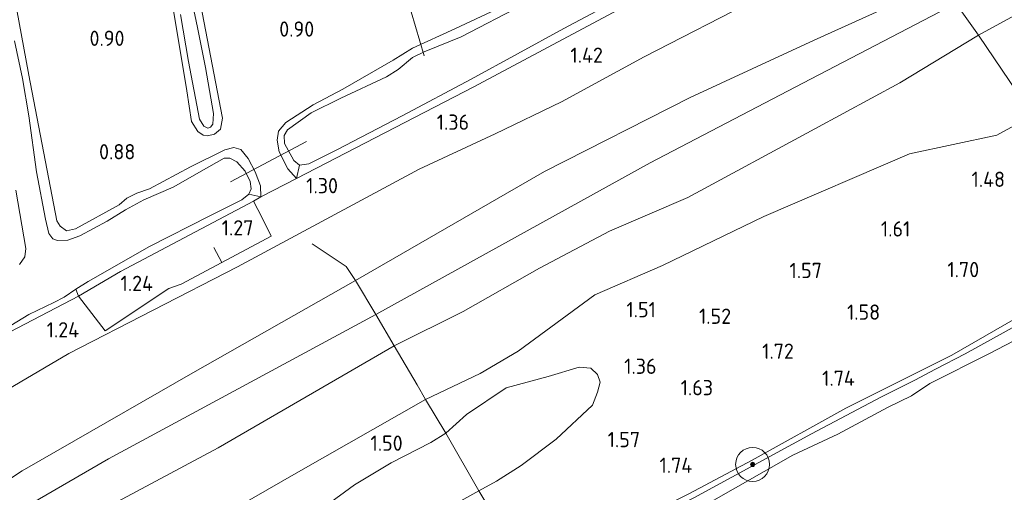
# Model space of a CAD drawing. Extents: x 130905 to 137824, y 412333 to 417928.
# Tile 219 of 256: x 135141 to 135257, y 415947 to 416003. Entities that reach past the tile are written whole.
import ezdxf
from ezdxf.enums import TextEntityAlignment as Align

# ---------------------------------------------------------------- set-up
doc = ezdxf.new("R2010")
doc.units = 0
for name, color, linetype, lineweight in [('B-ME-GR-BOOM-S', 90, 'Continuous', 25), ('B-ME-GR-GRAS-GV', 60, 'Continuous', 13), ('B-ME-GR-MOERAS-GV', 120, 'Continuous', 13), ('B-ME-GW-OPHOGING_KRUIN-G', 90, 'Continuous', 18), ('B-ME-GW-TALUD_KRUIN-G', 90, 'Continuous', 18), ('B-ME-GW-TALUD_TEEN-G', 90, 'Continuous', 18), ('B-ME-IE-TERREINAFSCHEIDING_DOORGANG-G', 210, 'Continuous', 18), ('B-ME-IE-TERREINAFSCHEIDING_KUNSTMATIG_HEKWERK-G', 20, 'IE-TERREINAFSCHEIDING-KUNSTMATIG', 18), ('B-ME-KW-KUNSTWERK_DUIKER-G', 170, 'Continuous', 18), ('B-ME-OB-BEKLEDING_STORTSTEEN-GV', 30, 'Continuous', 18), ('B-ME-OB-OEVERVOORZIENING-G', 7, 'Continuous', 18), ('B-ME-OG-WATER_RIVIER-GV', 130, 'Continuous', 18), ('B-ME-OG-WATER_SLOOT-G', 120, 'Continuous', 18), ('B-ME-OG-WATER_SLOOT-GV', 120, 'Continuous', 18), ('X-XX-AL-HOOGTELABEL-S', 7, 'Continuous', 25)]:
    doc.layers.add(name, color=color, linetype=linetype, lineweight=lineweight)
doc.styles.add('NLCS-ISO-ANNOTATIVE-T18', font='NLCS-ISO.ttf', dxfattribs={"height": 1.8})
doc.linetypes.add('IE-TERREINAFSCHEIDING-KUNSTMATIG', pattern='A,4,[82,NLCS.SHX,S=0.75,R=90,X=0,Y=0],4,-2', length=10)

# ---------------------------------------------------------------- blocks, each defined once
blk = doc.blocks.new('SAL-HOOGTELABEL-SO')
at = {"color": 0, "linetype": 'ByBlock', "lineweight": -2, "style": 'NLCS-ISO-ANNOTATIVE-T18'}
blk.add_attdef('HOOGTE', text='', height=1.8, dxfattribs=at).set_placement((2.79, 0), align=Align.RIGHT)
blk = doc.blocks.new('SGR-BOOM_01-SO')
at = {"linetype": 'ByBlock', "lineweight": 18}
h = blk.add_hatch(color=0, dxfattribs=at)
h.dxf.hatch_style = 1
edge = h.paths.add_edge_path()
edge.add_arc((0, 0), 0.25, 0, 360)
at = {"color": 0, "linetype": 'ByBlock', "lineweight": 18}
for radius in [2, 0.25]:
    blk.add_circle((0, 0), radius, dxfattribs=at)

msp = doc.modelspace()

# ---------------------------------------------------------------- linework, layer by layer
at = {"layer": 'B-ME-GR-GRAS-GV'}
for points in [[(135404.44, 416065.882, 1.774), (135387.169, 416057.559, 1.762), (135367.101, 416047.701, 1.512), (135348.025, 416037.254, 1.512), (135317.728, 416021.556, 1.512), (135289.205, 416007.526, 1.562), (135260.529, 415991.275, 1.549), (135254.141, 416000.764, 2.376), (135263.908, 416006.142, 2.396), (135273.365, 416011.087, 2.436), (135288.207, 416018.683, 2.445), (135297.066, 416023.058, 2.251), (135318.229, 416031.984, 2.292), (135326.324, 416035.368, 2.229), (135329.799, 416036.913, 2.296), (135332.613, 416038.11, 2.297), (135335.336, 416039.749, 2.273), (135337.766, 416041.295, 2.33), (135343.66, 416045.292, 2.361), (135355.522, 416051.95, 2.287), (135369.672, 416059.818, 2.182), (135386.078, 416068.314, 2.332), (135410.371, 416080.783, 2.388)], [(135121.874, 415956.371, 1.228), (135148.065, 415969.978, 1.396), (135151.183, 415965.899, 1.411), (135158.686, 415970.878, 1.424), (135160.165, 415971.388, 1.424), (135164.965, 415973.956, 1.424), (135170.779, 415977.066, 1.424), (135169.699, 415979.204, 1.349), (135168.684, 415981.204, 1.286), (135169.547, 415981.702, 1.236), (135173.769, 415983.862, 1.286), (135194.652, 415994.682, 1.436), (135220.347, 416008.401, 1.366), (135240.999, 416019.342, 1.291), (135244.878, 416013.839, 1.531), (135228.216, 416005.154, 1.523), (135214.723, 415998.198, 1.576), (135204.983, 415992.902, 1.57), (135197.149, 415989.117, 1.504), (135188.216, 415984.979, 1.427), (135166.786, 415973.434, 1.388), (135146.915, 415963.242, 1.378), (135129.668, 415953.086, 1.319)], [(135197.377, 416003.821, 1.098), (135192.419, 416001.516, 1.045), (135187.408, 415999.234, 0.935), (135185.16, 415997.792, 0.985), (135179.217, 415994.386, 1.085), (135175.719, 415992.544, 0.925), (135172.478, 415990.458, 0.955), (135171.639, 415989.435, 0.925), (135171.461, 415988.39, 0.945), (135171.722, 415987.017, 1.005), (135172.712, 415985.005, 1.125), (135173.769, 415983.862, 1.286), (135169.547, 415981.702, 1.236), (135169.49, 415983.003, 1.196), (135168.87, 415984.655, 1.116), (135168.042, 415986.209, 1.076), (135167.172, 415987.262, 1.016), (135166.367, 415987.527, 0.996), (135165.313, 415987.249, 1.036), (135161.27, 415985.235, 1.041), (135156.439, 415982.627, 0.993), (135154.938, 415982.146, 0.907), (135153.745, 415981.557, 0.939), (135152.838, 415980.739, 1.017), (135147.711, 415977.91, 0.971), (135146.655, 415977.678, 1.091), (135145.905, 415978.234, 0.981), (135145.487, 415978.868, 0.999), (135142.208, 415996.023, 0.961), (135138.715, 416014.867, 0.921)], [(135138.715, 416014.867, 0.921), (135142.208, 415996.023, 0.961), (135145.487, 415978.868, 0.999), (135145.905, 415978.234, 0.981), (135146.655, 415977.678, 1.091), (135147.711, 415977.91, 0.971), (135152.838, 415980.739, 1.017), (135153.745, 415981.557, 0.939), (135154.938, 415982.146, 0.907), (135156.439, 415982.627, 0.993), (135161.27, 415985.235, 1.041), (135165.313, 415987.249, 1.036), (135166.367, 415987.527, 0.996), (135167.172, 415987.262, 1.016), (135168.042, 415986.209, 1.076), (135168.87, 415984.655, 1.116), (135169.49, 415983.003, 1.196), (135169.547, 415981.702, 1.236), (135168.128, 415982.032, 0.606), (135168.424, 415982.654, 0.606), (135168.29, 415983.522, 0.606), (135167.707, 415984.74, 0.606), (135166.711, 415985.817, 0.606), (135165.886, 415986.241, 0.606), (135165.226, 415986.263, 0.606), (135163.43, 415985.234, 0.606), (135159.208, 415982.844, 0.606), (135155.775, 415981.341, 0.606), (135153.578, 415980.147, 0.606), (135151.447, 415978.816, 0.606), (135148.204, 415977.093, 0.606), (135146.783, 415976.582, 0.606), (135145.585, 415976.545, 0.606), (135145.031, 415976.759, 0.606), (135144.54, 415977.372, 0.606), (135144.158, 415979.053, 0.606), (135143.113, 415984.655, 0.606), (135142.211, 415991.257, 0.606), (135141.464, 415995.646, 0.606), (135140.525, 416000.083, 0.606)], [(135129.668, 415953.086, 1.319), (135146.915, 415963.242, 1.378), (135166.786, 415973.434, 1.388), (135188.216, 415984.979, 1.427), (135197.149, 415989.117, 1.504), (135204.983, 415992.902, 1.57), (135214.723, 415998.198, 1.576), (135228.216, 416005.154, 1.523), (135244.878, 416013.839, 1.531), (135249.728, 416006.957, 2.435), (135234.783, 416000.163, 2.392), (135220.144, 415993.389, 2.339), (135202.975, 415984.665, 2.234), (135180.694, 415971.825, 2.157), (135161.541, 415960.95, 2.146), (135141.399, 415949.42, 2.041), (135124.027, 415937.924, 2.167)], [(135263.908, 416006.142, 2.396), (135254.141, 416000.764, 2.376), (135249.728, 416006.957, 2.435), (135256.293, 416010.262, 2.382), (135264.609, 416014.63, 2.363)], [(135158.263, 416009.612, 0.984), (135160.84, 415994.206, 1.021), (135161.36, 415990.585, 0.946), (135162.103, 415989.387, 0.921), (135162.757, 415988.966, 0.921), (135163.279, 415988.877, 0.934), (135164.104, 415989.103, 0.946), (135164.786, 415989.684, 0.971), (135165.013, 415990.979, 0.984), (135162.052, 416006.539, 0.884)], [(135162.052, 416006.539, 0.884), (135165.013, 415990.979, 0.984), (135164.786, 415989.684, 0.971), (135164.104, 415989.103, 0.946), (135163.279, 415988.877, 0.934), (135162.757, 415988.966, 0.921), (135162.103, 415989.387, 0.921), (135161.36, 415990.585, 0.946), (135160.84, 415994.206, 1.021), (135158.263, 416009.612, 0.984)], [(135160.077, 416003.177, 0.721), (135161.009, 415997.635, 0.721), (135162.33, 415990.866, 0.721), (135162.84, 415990.037, 0.721), (135163.317, 415989.802, 0.721), (135163.627, 415989.922, 0.721), (135163.884, 415990.271, 0.721), (135163.985, 415991.534, 0.721), (135163.039, 415996.929, 0.721), (135162.071, 416001.664, 0.721), (135160.457, 416009.338, 0.721)], [(135200.439, 416004.328, 0.595), (135193.144, 416000.559, 0.595), (135188.792, 415998.789, 0.595), (135187.423, 415998.106, 0.595), (135185.723, 415996.7, 0.595), (135184.362, 415995.824, 0.595), (135178.971, 415993.331, 0.595), (135175.498, 415991.615, 0.595), (135172.68, 415989.59, 0.595), (135172.292, 415988.924, 0.595), (135172.344, 415987.988, 0.595), (135173.425, 415985.963, 0.595), (135174.1, 415985.438, 0.595), (135173.769, 415983.862, 1.286), (135172.712, 415985.005, 1.125), (135171.722, 415987.017, 1.005), (135171.461, 415988.39, 0.945), (135171.639, 415989.435, 0.925), (135172.478, 415990.458, 0.955), (135175.719, 415992.544, 0.925), (135179.217, 415994.386, 1.085), (135185.16, 415997.792, 0.985), (135187.408, 415999.234, 0.935), (135192.419, 416001.516, 1.045), (135197.377, 416003.821, 1.098)], [(135199.196, 415940.435, 1.749), (135195.253, 415947.029, 1.292), (135197.342, 415948.184, 1.255), (135200.225, 415950.014, 1.165), (135204.361, 415953.121, 1.235), (135208.65, 415957.149, 1.315), (135209.248, 415958.678, 1.255), (135209.542, 415959.835, 1.235), (135209.216, 415960.753, 1.225), (135208.431, 415961.508, 1.205), (135207.077, 415961.623, 1.225), (135203.421, 415960.525, 1.225), (135198.449, 415959.166, 1.325), (135193.788, 415956.033, 1.295), (135191.366, 415953.83, 1.265), (135188.969, 415957.816, 1.677), (135195.401, 415960.873, 1.675), (135199.87, 415963.512, 1.697), (135208.914, 415970.135, 1.749), (135216.885, 415973.587, 1.65), (135228.843, 415979.366, 1.696), (135245.994, 415986.764, 1.63), (135256.287, 415988.962, 1.552), (135260.529, 415991.275, 1.549)], [(135140.683, 415982.474, 0.606), (135141.831, 415975.594, 0.606), (135141.735, 415974.616, 0.606), (135141.116, 415973.726, 0.606)], [(135124.027, 415937.924, 2.167), (135141.399, 415949.42, 2.041), (135161.541, 415960.95, 2.146), (135180.694, 415971.825, 2.157), (135183.086, 415967.827, 2.247), (135185.277, 415964.134, 2.232), (135164.526, 415952.107, 2.183), (135145.278, 415941.836, 2.279), (135132.597, 415934.492, 2.165)], [(135139.38, 415966.086, 0.606), (135142.213, 415967.838, 0.606), (135145.154, 415969.247, 0.606), (135146.35, 415969.877, 0.606), (135147.733, 415970.822, 0.606), (135148.065, 415969.978, 1.396), (135121.874, 415956.371, 1.228)], [(135260.077, 415968.274, 1.552), (135250.98, 415963.043, 1.429), (135238.504, 415956.78, 1.438), (135227.441, 415950.662, 1.357), (135220, 415946.679, 1.381)], [(135132.597, 415934.492, 2.165), (135145.278, 415941.836, 2.279), (135164.526, 415952.107, 2.183), (135185.277, 415964.134, 2.232), (135187.967, 415959.522, 1.945), (135188.969, 415957.816, 1.677), (135173.72, 415949.113, 1.689), (135163.75, 415943.398, 1.581), (135158.684, 415939.792, 1.708), (135143.857, 415930.771, 1.391), (135129.191, 415922.667, 1.516)], [(135163.75, 415943.398, 1.581), (135173.72, 415949.113, 1.689), (135188.969, 415957.816, 1.677), (135191.366, 415953.83, 1.265), (135189.602, 415952.733, 1.295), (135184.897, 415950.343, 1.315), (135180.594, 415947.733, 1.242), (135174.404, 415943.249, 1.282)], [(135188.863, 415943.494, 1.272), (135195.253, 415947.029, 1.292), (135199.196, 415940.435, 1.749)]]:
    msp.add_polyline3d(points, dxfattribs=at)
for points in [[(135194.652, 415994.682, 1.436), (135173.769, 415983.862, 1.286), (135174.1, 415985.438, 0.595), (135175.209, 415985.6, 0.595), (135178.498, 415987.229, 0.595), (135186.218, 415991.231, 0.595), (135194.344, 415995.567, 0.595), (135205.269, 416001.552, 0.595), (135219.908, 416009.341, 0.595), (135235.178, 416017.347, 0.595), (135240.538, 416019.998, 0.595), (135240.999, 416019.342, 1.291), (135220.347, 416008.401, 1.366)], [(135193.412, 415968.186, 2.289), (135185.277, 415964.134, 2.232), (135183.086, 415967.827, 2.247), (135180.694, 415971.825, 2.157), (135202.975, 415984.665, 2.234), (135220.144, 415993.389, 2.339), (135234.783, 416000.163, 2.392), (135249.728, 416006.957, 2.435), (135254.141, 416000.764, 2.376), (135244.871, 415995.14, 2.38), (135234.833, 415989.728, 2.577), (135219.872, 415981.613, 2.317), (135210.639, 415977.669, 2.308), (135202.398, 415973.297, 2.27)], [(135195.401, 415960.873, 1.675), (135188.969, 415957.816, 1.677), (135187.967, 415959.522, 1.945), (135185.277, 415964.134, 2.232), (135193.412, 415968.186, 2.289), (135202.398, 415973.297, 2.27), (135210.639, 415977.669, 2.308), (135219.872, 415981.613, 2.317), (135234.833, 415989.728, 2.577), (135244.871, 415995.14, 2.38), (135254.141, 416000.764, 2.376), (135260.529, 415991.275, 1.549), (135256.287, 415988.962, 1.552), (135245.994, 415986.764, 1.63), (135228.843, 415979.366, 1.696), (135216.885, 415973.587, 1.65), (135208.914, 415970.135, 1.749), (135199.87, 415963.512, 1.697)], [(135158.686, 415970.878, 1.424), (135151.183, 415965.899, 1.411), (135148.065, 415969.978, 1.396), (135153.024, 415972.883, 1.345), (135168.684, 415981.204, 1.286), (135169.699, 415979.204, 1.349), (135170.779, 415977.066, 1.424), (135164.965, 415973.956, 1.424), (135160.165, 415971.388, 1.424)], [(135210.303, 415941.041, 1.347), (135201.396, 415936.542, 1.479), (135208.816, 415941.137, 1.44), (135220, 415946.679, 1.381), (135227.441, 415950.662, 1.357), (135238.504, 415956.78, 1.438), (135250.98, 415963.043, 1.429), (135260.077, 415968.274, 1.552), (135272.538, 415974.591, 1.587), (135273.009, 415973.866, 1.331), (135267.012, 415970.998, 1.271), (135259.262, 415966.902, 1.286), (135252.562, 415963.196, 1.155), (135249.071, 415961.382, 1.352), (135246.63, 415960.074, 1.359), (135242.639, 415958.081, 1.384), (135234.469, 415953.78, 1.397), (135220.564, 415946.228, 1.309)]]:
    msp.add_polyline3d(points, close=True, dxfattribs=at)
at = {"layer": 'B-ME-GR-MOERAS-GV'}
for points in [[(135197.342, 415948.184, 1.255), (135195.253, 415947.029, 1.292), (135191.366, 415953.83, 1.265), (135193.788, 415956.033, 1.295), (135198.449, 415959.166, 1.325), (135203.421, 415960.525, 1.225), (135207.077, 415961.623, 1.225), (135208.431, 415961.508, 1.205), (135209.216, 415960.753, 1.225), (135209.542, 415959.835, 1.235), (135209.248, 415958.678, 1.255), (135208.65, 415957.149, 1.315), (135204.361, 415953.121, 1.235), (135200.225, 415950.014, 1.165)], [(135182.903, 415941.012, 1.282), (135178.083, 415939.216, 1.352), (135175.964, 415939.334, 1.342), (135174.974, 415940.047, 1.332), (135174.15, 415941.179, 1.252), (135173.883, 415942.152, 1.252), (135174.404, 415943.249, 1.282), (135180.594, 415947.733, 1.242), (135184.897, 415950.343, 1.315), (135189.602, 415952.733, 1.295), (135191.366, 415953.83, 1.265), (135195.253, 415947.029, 1.292), (135188.863, 415943.494, 1.272)]]:
    msp.add_polyline3d(points, close=True, dxfattribs=at)
at = {"layer": 'B-ME-GW-OPHOGING_KRUIN-G'}
msp.add_polyline3d([(135251.474, 416004.506, 2.435), (135233.449, 415995.093, 2.495), (135215.438, 415985.687, 2.555), (135183.086, 415967.827, 2.247), (135151.598, 415950.829, 2.294), (135122.465, 415933.947, 2.29), (135087.318, 415914.878, 2.333), (135052.668, 415895.705, 2.338), (135017.643, 415876.612, 2.197), (134983.505, 415856.215, 2.166), (134949.496, 415836.396, 2.172), (134930.566, 415825.435, 2.044)], dxfattribs=at)
at = {"layer": 'B-ME-GW-TALUD_KRUIN-G'}
for points in [[(135254.141, 416000.764, 2.376), (135263.908, 416006.142, 2.396), (135273.365, 416011.087, 2.436), (135288.207, 416018.683, 2.445), (135297.066, 416023.058, 2.251), (135318.229, 416031.984, 2.292), (135326.324, 416035.368, 2.229), (135329.799, 416036.913, 2.296), (135332.613, 416038.11, 2.297), (135335.336, 416039.749, 2.273), (135337.766, 416041.295, 2.33), (135343.66, 416045.292, 2.361), (135355.522, 416051.95, 2.287), (135369.672, 416059.818, 2.182), (135386.078, 416068.314, 2.332), (135410.371, 416080.783, 2.388)], [(134928.485, 415828.66, 1.992), (134935.144, 415832.411, 2.07), (134952.35, 415842.563, 2.11), (134978.832, 415858.682, 2.102), (135000.612, 415871.172, 2.065), (135008.505, 415875.552, 2.045), (135027.147, 415886.474, 2.048), (135053.013, 415901.292, 2.125), (135078.484, 415915.477, 2.119), (135100.496, 415927.231, 2.128), (135114.874, 415933.89, 2.17), (135121.062, 415936.198, 2.164), (135124.027, 415937.924, 2.167), (135141.399, 415949.42, 2.041), (135161.541, 415960.95, 2.146), (135180.694, 415971.825, 2.157), (135202.975, 415984.665, 2.234), (135220.144, 415993.389, 2.339), (135234.783, 416000.163, 2.392), (135249.728, 416006.957, 2.435)], [(135132.597, 415934.492, 2.165), (135145.278, 415941.836, 2.279), (135164.526, 415952.107, 2.183), (135185.277, 415964.134, 2.232), (135193.412, 415968.186, 2.289), (135202.398, 415973.297, 2.27), (135210.639, 415977.669, 2.308), (135219.872, 415981.613, 2.317), (135234.833, 415989.728, 2.577), (135244.871, 415995.14, 2.38), (135254.141, 416000.764, 2.376)], [(135139.229, 415902.672, 1.164), (135147.683, 415907.224, 1.251), (135160.97, 415914.457, 1.189), (135174.156, 415921.303, 1.34), (135179.014, 415923.992, 1.384), (135191.58, 415930.849, 1.41), (135201.396, 415936.542, 1.479), (135208.816, 415941.137, 1.44), (135220, 415946.679, 1.381), (135227.441, 415950.662, 1.357), (135238.504, 415956.78, 1.438), (135250.98, 415963.043, 1.429), (135260.077, 415968.274, 1.552), (135272.538, 415974.591, 1.587)]]:
    msp.add_polyline3d(points, dxfattribs=at)
at = {"layer": 'B-ME-GW-TALUD_TEEN-G'}
for points in [[(135244.878, 416013.839, 1.531), (135228.216, 416005.154, 1.523), (135214.723, 415998.198, 1.576), (135204.983, 415992.902, 1.57), (135197.149, 415989.117, 1.504), (135188.216, 415984.979, 1.427), (135166.786, 415973.434, 1.388), (135146.915, 415963.242, 1.378), (135129.668, 415953.086, 1.319), (135120.419, 415947.895, 1.286), (135114.295, 415944.708, 1.295), (135109.348, 415941.986, 1.265), (135096.277, 415934.936, 1.279), (135081.182, 415926.904, 1.247), (135056.739, 415913.163, 1.21), (135036.17, 415901.578, 1.226), (135016.886, 415890.523, 1.22), (134993.669, 415876.849, 1.255), (134975.212, 415866.347, 1.259), (134954.672, 415854.974, 1.158), (134944.882, 415849.496, 1.225), (134936.058, 415844.644, 1.199), (134927.884, 415840.121, 1.121), (134922.695, 415837.559, 1.11)], [(135260.529, 415991.275, 1.549), (135256.287, 415988.962, 1.552), (135245.994, 415986.764, 1.63), (135228.843, 415979.366, 1.696), (135216.885, 415973.587, 1.65), (135208.914, 415970.135, 1.749), (135199.87, 415963.512, 1.697), (135195.401, 415960.873, 1.675)], [(134939.114, 415812.35, 1.256), (134948.03, 415817.629, 1.265), (134955.391, 415822.936, 1.357), (134959.552, 415825.595, 1.227), (134969.311, 415832.581, 1.456), (134988.236, 415843.85, 1.349), (135005.5, 415854.179, 1.344), (135024.598, 415865.521, 1.368), (135042.155, 415875.418, 1.338), (135068.825, 415889.494, 1.354), (135081.985, 415896.103, 1.484), (135091.477, 415901.388, 1.559), (135116.78, 415915.223, 1.428), (135129.191, 415922.667, 1.516), (135143.857, 415930.771, 1.391), (135158.684, 415939.792, 1.708), (135163.75, 415943.398, 1.581), (135173.72, 415949.113, 1.689), (135188.969, 415957.816, 1.677), (135195.401, 415960.873, 1.675)]]:
    msp.add_polyline3d(points, dxfattribs=at)
at = {"layer": 'B-ME-IE-TERREINAFSCHEIDING_DOORGANG-G'}
for points in [[(135173.769, 415983.862, 1.286), (135169.547, 415981.702, 1.236)], [(135168.684, 415981.204, 1.286), (135169.699, 415979.204, 1.349)]]:
    msp.add_polyline3d(points, dxfattribs=at)
at = {"layer": 'B-ME-IE-TERREINAFSCHEIDING_KUNSTMATIG_HEKWERK-G'}
for points in [[(135173.769, 415983.862, 1.286), (135174.1, 415985.438, 0.595)], [(135169.547, 415981.702, 1.236), (135168.128, 415982.032, 0.606)], [(135169.699, 415979.204, 1.349), (135170.779, 415977.066, 1.424), (135164.965, 415973.956, 1.424), (135160.165, 415971.388, 1.424), (135158.686, 415970.878, 1.424), (135151.183, 415965.899, 1.411), (135148.065, 415969.978, 1.396), (135147.733, 415970.822, 0.606)], [(135164.965, 415973.956, 1.424), (135164.004, 415975.729, 1.361)], [(135175.595, 415976.168, 1.645), (135179.618, 415973.486, 2.07), (135180.694, 415971.825, 2.157), (135183.086, 415967.827, 2.247), (135185.277, 415964.134, 2.232), (135187.967, 415959.522, 1.945), (135188.969, 415957.816, 1.677), (135191.366, 415953.83, 1.265), (135195.253, 415947.029, 1.292), (135199.196, 415940.435, 1.749), (135200.163, 415938.724, 1.63)]]:
    msp.add_polyline3d(points, dxfattribs=at)
at = {"layer": 'B-ME-KW-KUNSTWERK_DUIKER-G'}
for points in [[(135187.256, 416003.511, 0.583), (135188.809, 415998.323, 0.583)], [(135174.919, 415988.236, 0.595), (135165.964, 415983.449, 0.606)]]:
    msp.add_polyline3d(points, dxfattribs=at)
at = {"layer": 'B-ME-OB-BEKLEDING_STORTSTEEN-GV'}
for points in [[(135153.024, 415972.883, 1.345), (135148.065, 415969.978, 1.396), (135147.733, 415970.822, 0.606), (135149.196, 415971.72, 0.606), (135156.434, 415975.837, 0.606), (135163.538, 415979.466, 0.606), (135167.307, 415981.328, 0.606), (135168.128, 415982.032, 0.606), (135169.547, 415981.702, 1.236), (135168.684, 415981.204, 1.286)], [(135212.883, 415940.786, 1), (135202.491, 415935.282, 1), (135201.396, 415936.542, 1.479), (135210.303, 415941.041, 1.347), (135220.564, 415946.228, 1.309), (135234.469, 415953.78, 1.397), (135242.639, 415958.081, 1.384), (135246.63, 415960.074, 1.359), (135249.071, 415961.382, 1.352), (135252.562, 415963.196, 1.155), (135259.262, 415966.902, 1.286), (135267.012, 415970.998, 1.271), (135273.009, 415973.866, 1.331), (135273.97, 415972.558, 1), (135269.379, 415970.166, 1), (135265.207, 415968.256, 1), (135261.089, 415966.175, 1), (135255.439, 415963.219, 1), (135248.399, 415959.685, 1), (135246.242, 415958.23, 1), (135243.493, 415956.888, 1), (135237.543, 415953.733, 1), (135232.266, 415951.238, 1), (135221.855, 415945.301, 1)]]:
    msp.add_polyline3d(points, close=True, dxfattribs=at)
at = {"layer": 'B-ME-OB-OEVERVOORZIENING-G'}
msp.add_polyline3d([(135139.866, 415900.919, 1), (135150.546, 415907.052, 1), (135165.079, 415914.578, 1), (135176.166, 415920.511, 1), (135187.353, 415927, 1), (135193.674, 415930.502, 1), (135202.491, 415935.282, 1), (135212.883, 415940.786, 1), (135221.855, 415945.301, 1), (135232.266, 415951.238, 1), (135237.543, 415953.733, 1), (135243.493, 415956.888, 1), (135246.242, 415958.23, 1), (135248.399, 415959.685, 1), (135255.439, 415963.219, 1), (135261.089, 415966.175, 1), (135265.207, 415968.256, 1), (135269.379, 415970.166, 1), (135273.97, 415972.558, 1)], dxfattribs=at)
at = {"layer": 'B-ME-OG-WATER_RIVIER-GV'}
msp.add_polyline3d([(135139.866, 415900.919, 1), (135150.546, 415907.052, 1), (135165.079, 415914.578, 1), (135176.166, 415920.511, 1), (135187.353, 415927, 1), (135193.674, 415930.502, 1), (135202.491, 415935.282, 1), (135212.883, 415940.786, 1), (135221.855, 415945.301, 1), (135232.266, 415951.238, 1), (135237.543, 415953.733, 1), (135243.493, 415956.888, 1), (135246.242, 415958.23, 1), (135248.399, 415959.685, 1), (135255.439, 415963.219, 1), (135261.089, 415966.175, 1), (135265.207, 415968.256, 1), (135269.379, 415970.166, 1), (135273.97, 415972.558, 1), (135312.433, 415914.771, 1), (135021.033, 415740.52, 1)], dxfattribs=at)
at = {"layer": 'B-ME-OG-WATER_SLOOT-G'}
for points in [[(135186.179, 416097.132, 0.969), (135188.903, 416083.451, 0.936), (135190.853, 416071.388, 0.96), (135193.857, 416055.106, 1.009), (135197.095, 416039.477, 1.045), (135200.435, 416022.554, 1.065), (135202.541, 416010.449, 1.182), (135202.759, 416007.722, 1.189), (135202.434, 416006.772, 1.188), (135201.679, 416006.23, 1.185), (135200.435, 416005.5, 1.185), (135197.377, 416003.821, 1.098), (135192.419, 416001.516, 1.045)], [(135173.769, 415983.862, 1.286), (135194.652, 415994.682, 1.436), (135220.347, 416008.401, 1.366), (135240.999, 416019.342, 1.291)], [(135138.715, 416014.867, 0.921), (135142.208, 415996.023, 0.961), (135145.487, 415978.868, 0.999), (135145.905, 415978.234, 0.981), (135146.655, 415977.678, 1.091), (135147.711, 415977.91, 0.971), (135152.838, 415980.739, 1.017), (135153.745, 415981.557, 0.939), (135154.938, 415982.146, 0.907), (135156.439, 415982.627, 0.993), (135161.27, 415985.235, 1.041), (135165.313, 415987.249, 1.036), (135166.367, 415987.527, 0.996), (135167.172, 415987.262, 1.016), (135168.042, 415986.209, 1.076), (135168.87, 415984.655, 1.116), (135169.49, 415983.003, 1.196), (135169.547, 415981.702, 1.236)], [(135162.052, 416006.539, 0.884), (135165.013, 415990.979, 0.984), (135164.786, 415989.684, 0.971), (135164.104, 415989.103, 0.946), (135163.279, 415988.877, 0.934), (135162.757, 415988.966, 0.921), (135162.103, 415989.387, 0.921), (135161.36, 415990.585, 0.946), (135160.84, 415994.206, 1.021), (135158.263, 416009.612, 0.984)], [(135192.419, 416001.516, 1.045), (135187.408, 415999.234, 0.935), (135185.16, 415997.792, 0.985), (135179.217, 415994.386, 1.085), (135175.719, 415992.544, 0.925), (135172.478, 415990.458, 0.955), (135171.639, 415989.435, 0.925), (135171.461, 415988.39, 0.945), (135171.722, 415987.017, 1.005), (135172.712, 415985.005, 1.125), (135173.769, 415983.862, 1.286)], [(135148.065, 415969.978, 1.396), (135153.024, 415972.883, 1.345), (135168.684, 415981.204, 1.286), (135169.547, 415981.702, 1.236)], [(135121.874, 415956.371, 1.228), (135148.065, 415969.978, 1.396)]]:
    msp.add_polyline3d(points, dxfattribs=at)
at = {"layer": 'B-ME-OG-WATER_SLOOT-GV'}
for points in [[(135160.457, 416009.338, 0.721), (135162.071, 416001.664, 0.721), (135163.039, 415996.929, 0.721), (135163.985, 415991.534, 0.721), (135163.884, 415990.271, 0.721), (135163.627, 415989.922, 0.721), (135163.317, 415989.802, 0.721), (135162.84, 415990.037, 0.721), (135162.33, 415990.866, 0.721), (135161.009, 415997.635, 0.721), (135160.077, 416003.177, 0.721)], [(135219.908, 416009.341, 0.595), (135205.269, 416001.552, 0.595), (135194.344, 415995.567, 0.595), (135186.218, 415991.231, 0.595), (135178.498, 415987.229, 0.595), (135175.209, 415985.6, 0.595), (135174.1, 415985.438, 0.595), (135173.425, 415985.963, 0.595), (135172.344, 415987.988, 0.595), (135172.292, 415988.924, 0.595), (135172.68, 415989.59, 0.595), (135175.498, 415991.615, 0.595), (135178.971, 415993.331, 0.595), (135184.362, 415995.824, 0.595), (135185.723, 415996.7, 0.595), (135187.423, 415998.106, 0.595), (135188.792, 415998.789, 0.595), (135193.144, 416000.559, 0.595), (135200.439, 416004.328, 0.595)], [(135140.525, 416000.083, 0.606), (135141.464, 415995.646, 0.606), (135142.211, 415991.257, 0.606), (135143.113, 415984.655, 0.606), (135144.158, 415979.053, 0.606), (135144.54, 415977.372, 0.606), (135145.031, 415976.759, 0.606), (135145.585, 415976.545, 0.606), (135146.783, 415976.582, 0.606), (135148.204, 415977.093, 0.606), (135151.447, 415978.816, 0.606), (135153.578, 415980.147, 0.606), (135155.775, 415981.341, 0.606), (135159.208, 415982.844, 0.606), (135163.43, 415985.234, 0.606), (135165.226, 415986.263, 0.606), (135165.886, 415986.241, 0.606), (135166.711, 415985.817, 0.606), (135167.707, 415984.74, 0.606), (135168.29, 415983.522, 0.606), (135168.424, 415982.654, 0.606), (135168.128, 415982.032, 0.606), (135167.307, 415981.328, 0.606), (135163.538, 415979.466, 0.606), (135156.434, 415975.837, 0.606), (135149.196, 415971.72, 0.606), (135147.733, 415970.822, 0.606), (135146.35, 415969.877, 0.606), (135145.154, 415969.247, 0.606), (135142.213, 415967.838, 0.606), (135139.38, 415966.086, 0.606)], [(135141.116, 415973.726, 0.606), (135141.735, 415974.616, 0.606), (135141.831, 415975.594, 0.606), (135140.683, 415982.474, 0.606)]]:
    msp.add_polyline3d(points, dxfattribs=at)

# ---------------------------------------------------------------- block references
at = {"layer": 'B-ME-GR-BOOM-S'}
msp.add_blockref('SGR-BOOM_01-SO', (135227.514, 415950.161, 1.266), dxfattribs=at)
at = {"layer": 'X-XX-AL-HOOGTELABEL-S'}
for p, values in [((135173.049, 416000.574, 0.895), {'HOOGTE': '0.90'}), ((135150.688, 415999.489, 0.903), {'HOOGTE': '0.90'}), ((135207.078, 415997.494, 1.422), {'HOOGTE': '1.42'}), ((135191.308, 415989.601, 1.36), {'HOOGTE': '1.36'}), ((135151.964, 415986.115, 0.882), {'HOOGTE': '0.88'}), ((135254.476, 415982.864, 1.482), {'HOOGTE': '1.48'}), ((135175.852, 415982.113, 1.298), {'HOOGTE': '1.30'}), ((135165.887, 415977.142, 1.272), {'HOOGTE': '1.27'}), ((135243.314, 415977.02, 1.608), {'HOOGTE': '1.61'}), ((135251.426, 415972.225, 1.695), {'HOOGTE': '1.70'}), ((135232.888, 415972.12, 1.57), {'HOOGTE': '1.57'}), ((135154.049, 415970.596, 1.235), {'HOOGTE': '1.24'}), ((135213.322, 415967.5, 1.514), {'HOOGTE': '1.51'}), ((135222.19, 415966.724, 1.52), {'HOOGTE': '1.52'}), ((135239.755, 415967.211, 1.582), {'HOOGTE': '1.58'}), ((135145.34, 415965.125, 1.235), {'HOOGTE': '1.24'}), ((135229.584, 415962.603, 1.72), {'HOOGTE': '1.72'}), ((135213.398, 415960.826, 1.358), {'HOOGTE': '1.36'}), ((135220.057, 415958.303, 1.632), {'HOOGTE': '1.63'}), ((135236.773, 415959.418, 1.736), {'HOOGTE': '1.74'}), ((135183.474, 415951.766, 1.499), {'HOOGTE': '1.50'}), ((135211.455, 415952.185, 1.57), {'HOOGTE': '1.57'}), ((135217.608, 415949.155, 1.736), {'HOOGTE': '1.74'})]:
    msp.add_blockref('SAL-HOOGTELABEL-SO', p, dxfattribs=at).add_auto_attribs(values)

doc.saveas('drawing.dxf')
